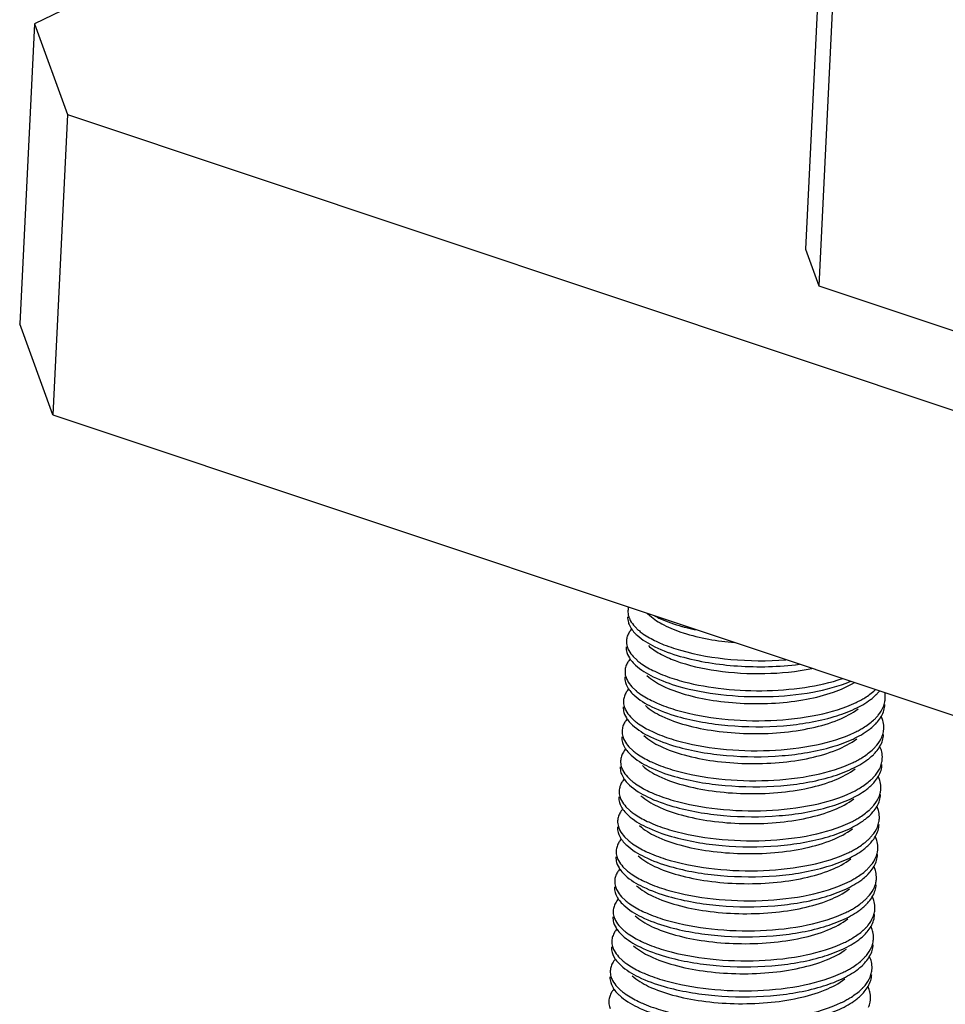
# Model space of a CAD drawing. Header units: millimetres. Extents: x -24622 to 2009, y -1603 to 2074.
# Tile 111 of 256: x -1473 to -1459, y 1072 to 1087. Entities that reach past the tile are written whole.
import ezdxf

# ---------------------------------------------------------------- set-up
doc = ezdxf.new("R2010")
doc.units = ezdxf.units.MM

msp = doc.modelspace()

# ---------------------------------------------------------------- linework, layer by layer
at = {"color": 7, "linetype": 'Continuous'}
for p, q in [((-1463.264, 1091.654), (-1473.018, 1086.938)), ((-1460.885, 1090.148), (-1461.212, 1083.484)), ((-1460.682, 1089.592), (-1461.009, 1082.927)), ((-1473.018, 1086.938), (-1473.243, 1082.342)), ((-1473.018, 1086.938), (-1472.51, 1085.548)), ((-1472.51, 1085.548), (-1472.735, 1080.951)), ((-1472.51, 1085.548), (-1428.479, 1070.841)), ((-1461.212, 1083.484), (-1461.009, 1082.927)), ((-1461.009, 1082.927), (-1436.992, 1074.905)), ((-1472.735, 1080.951), (-1473.243, 1082.342)), ((-1472.735, 1080.951), (-1428.704, 1066.244)), ((-1463.637, 1077.912), (-1463.596, 1077.875)), ((-1463.915, 1077.741), (-1463.887, 1077.687)), ((-1463.826, 1077.706), (-1463.768, 1077.649)), ((-1463.937, 1077.281), (-1463.91, 1077.228)), ((-1463.849, 1077.246), (-1463.79, 1077.19)), ((-1463.96, 1076.821), (-1463.932, 1076.768)), ((-1463.872, 1076.786), (-1463.813, 1076.73)), ((-1463.982, 1076.362), (-1463.955, 1076.308)), ((-1463.894, 1076.327), (-1463.835, 1076.27)), ((-1460.035, 1076.285), (-1460.055, 1076.336)), ((-1464.005, 1075.902), (-1463.977, 1075.849)), ((-1463.917, 1075.867), (-1463.858, 1075.811)), ((-1460.057, 1075.825), (-1460.078, 1075.877)), ((-1464.027, 1075.443), (-1464, 1075.389)), ((-1460.08, 1075.365), (-1460.1, 1075.417)), ((-1463.939, 1075.408), (-1463.88, 1075.351)), ((-1464.05, 1074.983), (-1464.023, 1074.929)), ((-1463.962, 1074.948), (-1463.903, 1074.891)), ((-1460.102, 1074.906), (-1460.123, 1074.957)), ((-1464.072, 1074.523), (-1464.045, 1074.47)), ((-1463.984, 1074.488), (-1463.925, 1074.432)), ((-1460.125, 1074.446), (-1460.145, 1074.498)), ((-1464.095, 1074.064), (-1464.068, 1074.01)), ((-1464.007, 1074.029), (-1463.948, 1073.972)), ((-1460.147, 1073.987), (-1460.168, 1074.038)), ((-1464.118, 1073.604), (-1464.09, 1073.551)), ((-1464.029, 1073.569), (-1463.97, 1073.512)), ((-1460.17, 1073.527), (-1460.19, 1073.579)), ((-1464.14, 1073.144), (-1464.113, 1073.091)), ((-1464.052, 1073.109), (-1463.993, 1073.053)), ((-1460.192, 1073.067), (-1460.213, 1073.119)), ((-1464.163, 1072.685), (-1464.135, 1072.631)), ((-1464.074, 1072.65), (-1464.016, 1072.593)), ((-1460.215, 1072.608), (-1460.236, 1072.659)), ((-1464.185, 1072.225), (-1464.158, 1072.172)), ((-1464.097, 1072.19), (-1464.038, 1072.134)), ((-1460.237, 1072.148), (-1460.258, 1072.2))]:
    msp.add_line(p, q, dxfattribs=at)
for centre, radius, start, end in [((-1463.56, 1077.403), 0.414, 139.821, 144.6456), ((-1463.329, 1078.078), 0.684, 224.8372, 227.3741), ((-1463.239, 1078.266), 0.812, 229.4182, 230.5251), ((-1463.582, 1076.943), 0.414, 139.821, 144.6456), ((-1463.352, 1077.619), 0.684, 224.8372, 227.3741), ((-1463.262, 1077.806), 0.812, 229.4182, 230.5251), ((-1463.605, 1076.484), 0.414, 139.821, 144.6456), ((-1463.374, 1077.159), 0.684, 224.8372, 227.3741), ((-1463.284, 1077.347), 0.812, 229.4182, 230.5251), ((-1460.692, 1077.331), 0.807, 312.1294, 313.3758), ((-1460.642, 1077.183), 0.73, 314.6681, 316.2816), ((-1460.587, 1077.132), 0.654, 316.22, 321.5109), ((-1461.139, 1078.002), 1.617, 295.6486, 298.4696), ((-1460.362, 1076.622), 0.37, 349.088, 357.1835), ((-1463.627, 1076.024), 0.414, 139.821, 144.6456), ((-1463.397, 1076.7), 0.684, 224.8372, 227.3741), ((-1463.307, 1076.887), 0.812, 229.4182, 230.5251), ((-1460.688, 1076.844), 0.77, 312.0888, 315.9431), ((-1460.665, 1076.724), 0.73, 314.6681, 316.2816), ((-1461.162, 1077.543), 1.617, 295.6486, 298.4696), ((-1460.384, 1076.163), 0.37, 349.088, 357.1835), ((-1463.65, 1075.564), 0.414, 139.821, 144.6456), ((-1463.419, 1076.24), 0.684, 224.8372, 227.3741), ((-1463.329, 1076.427), 0.812, 229.4182, 230.5251), ((-1460.711, 1076.384), 0.77, 312.0888, 315.9431), ((-1460.687, 1076.264), 0.73, 314.6681, 316.2816), ((-1461.184, 1077.083), 1.617, 295.6486, 298.4696), ((-1460.407, 1075.703), 0.37, 349.088, 357.1835), ((-1463.672, 1075.105), 0.414, 139.821, 144.6456), ((-1463.442, 1075.78), 0.684, 224.8372, 227.3741), ((-1463.352, 1075.968), 0.812, 229.4182, 230.5251), ((-1460.733, 1075.925), 0.77, 312.0888, 315.9431), ((-1460.71, 1075.804), 0.73, 314.6681, 316.2816), ((-1461.207, 1076.623), 1.617, 295.6486, 298.4696), ((-1460.429, 1075.243), 0.37, 349.088, 357.1835), ((-1463.695, 1074.645), 0.414, 139.821, 144.6456), ((-1463.465, 1075.321), 0.684, 224.8372, 227.3741), ((-1463.375, 1075.508), 0.812, 229.4182, 230.5251), ((-1460.756, 1075.465), 0.77, 312.0888, 315.9431), ((-1460.732, 1075.345), 0.73, 314.6681, 316.2816), ((-1461.229, 1076.164), 1.617, 295.6486, 298.4696), ((-1460.452, 1074.784), 0.37, 349.088, 357.1835), ((-1463.717, 1074.185), 0.414, 139.821, 144.6456), ((-1463.487, 1074.861), 0.684, 224.8372, 227.3741), ((-1463.397, 1075.048), 0.812, 229.4182, 230.5251), ((-1460.779, 1075.005), 0.77, 312.0888, 315.9431), ((-1460.755, 1074.885), 0.73, 314.6681, 316.2816), ((-1461.252, 1075.704), 1.617, 295.6486, 298.4696), ((-1460.474, 1074.324), 0.37, 349.088, 357.1835), ((-1463.74, 1073.726), 0.414, 139.821, 144.6456), ((-1463.51, 1074.401), 0.684, 224.8372, 227.3741), ((-1463.42, 1074.589), 0.812, 229.4182, 230.5251), ((-1460.801, 1074.546), 0.77, 312.0888, 315.9431), ((-1460.777, 1074.425), 0.73, 314.6681, 316.2816), ((-1461.274, 1075.245), 1.617, 295.6486, 298.4696), ((-1460.497, 1073.864), 0.37, 349.088, 357.1835), ((-1463.763, 1073.266), 0.414, 139.821, 144.6456), ((-1463.532, 1073.942), 0.684, 224.8372, 227.3741), ((-1463.442, 1074.129), 0.812, 229.4182, 230.5251), ((-1460.824, 1074.086), 0.77, 312.0888, 315.9431), ((-1460.8, 1073.966), 0.73, 314.6681, 316.2816), ((-1461.297, 1074.785), 1.617, 295.6486, 298.4696), ((-1460.519, 1073.405), 0.37, 349.088, 357.1835), ((-1463.785, 1072.807), 0.414, 139.821, 144.6456), ((-1463.465, 1073.67), 0.812, 229.4182, 230.5251), ((-1460.846, 1073.626), 0.77, 312.0888, 315.9431), ((-1460.822, 1073.506), 0.73, 314.6681, 316.2816), ((-1463.555, 1073.482), 0.684, 224.8372, 227.3741), ((-1461.319, 1074.325), 1.617, 295.6486, 298.4696), ((-1460.542, 1072.945), 0.37, 349.088, 357.1835), ((-1463.808, 1072.347), 0.414, 139.821, 144.6456), ((-1463.487, 1073.21), 0.812, 229.4182, 230.5251), ((-1460.869, 1073.167), 0.77, 312.0888, 315.9431), ((-1463.577, 1073.023), 0.684, 224.8372, 227.3741), ((-1461.342, 1073.866), 1.617, 295.6486, 298.4696), ((-1460.845, 1073.047), 0.73, 314.6681, 316.2816), ((-1460.564, 1072.486), 0.37, 349.088, 357.1835), ((-1463.83, 1071.887), 0.414, 139.821, 144.6456), ((-1463.51, 1072.75), 0.812, 229.4182, 230.5251), ((-1460.891, 1072.707), 0.77, 312.0888, 315.9431), ((-1463.6, 1072.563), 0.684, 224.8372, 227.3741), ((-1461.364, 1073.406), 1.617, 295.6486, 298.4696), ((-1460.867, 1072.587), 0.73, 314.6681, 316.2816), ((-1460.587, 1072.026), 0.37, 349.088, 357.1835)]:
    msp.add_arc(centre, radius, start, end, dxfattribs=at)
for points, start_tangent, end_tangent in [([(-1463.922, 1078.007), (-1463.931, 1077.949)], (-0.274673, -0.961538), (-0.048761, -0.99881)), ([(-1463.936, 1077.857), (-1463.925, 1077.77), (-1463.915, 1077.741)], (-0.048761, -0.99881), (0.37737, -0.926062)), ([(-1463.931, 1077.949), (-1463.92, 1077.862), (-1463.91, 1077.833)], (-0.048761, -0.99881), (0.37737, -0.926062)), ([(-1463.91, 1077.833), (-1463.895, 1077.801), (-1463.826, 1077.706)], (0.37737, -0.926062), (0.676472, -0.736469)), ([(-1463.596, 1077.875), (-1463.384, 1077.732), (-1463.084, 1077.611), (-1462.296, 1077.462)], (0.735477, -0.677549), (0.996517, -0.083387)), ([(-1463.527, 1077.872), (-1463.434, 1077.827), (-1463.107, 1077.71)], (0.889108, -0.457698), (0.961024, -0.276464)), ([(-1463.887, 1077.687), (-1463.872, 1077.664), (-1463.814, 1077.596)], (0.526052, -0.850452), (0.704812, -0.709394)), ([(-1463.107, 1077.71), (-1463.057, 1077.696), (-1462.899, 1077.658)], (0.961024, -0.276464), (0.976303, -0.216409)), ([(-1463.941, 1077.558), (-1463.954, 1077.489)], (-0.31537, -0.948969), (-0.048761, -0.99881)), ([(-1463.897, 1077.642), (-1463.911, 1077.622), (-1463.941, 1077.558)], (-0.577811, -0.816171), (-0.31537, -0.948969)), ([(-1463.792, 1077.575), (-1463.521, 1077.398), (-1463.13, 1077.251)], (0.735524, -0.677498), (0.961024, -0.276464)), ([(-1463.756, 1077.639), (-1463.702, 1077.598), (-1463.5, 1077.482)], (0.771848, -0.635807), (0.902338, -0.43103)), ([(-1463.958, 1077.397), (-1463.947, 1077.31), (-1463.937, 1077.281)], (-0.048761, -0.99881), (0.37737, -0.926062)), ([(-1463.954, 1077.489), (-1463.943, 1077.402), (-1463.933, 1077.373)], (-0.048761, -0.99881), (0.37737, -0.926062)), ([(-1463.619, 1077.415), (-1463.445, 1077.293), (-1463.206, 1077.185), (-1462.575, 1077.032), (-1461.835, 1076.988), (-1461.114, 1077.066)], (0.735477, -0.677549), (0.979312, 0.202355)), ([(-1463.5, 1077.482), (-1463.415, 1077.444), (-1463.125, 1077.343)], (0.902338, -0.43103), (0.961024, -0.276464)), ([(-1463.933, 1077.373), (-1463.918, 1077.341), (-1463.849, 1077.246)], (0.37737, -0.926062), (0.676472, -0.736469)), ([(-1463.91, 1077.228), (-1463.895, 1077.205), (-1463.837, 1077.137)], (0.526052, -0.850452), (0.704812, -0.709394)), ([(-1463.13, 1077.251), (-1462.254, 1077.104), (-1461.305, 1077.129)], (0.961024, -0.276464), (0.992149, 0.125064)), ([(-1463.125, 1077.343), (-1462.358, 1077.205), (-1461.515, 1077.199)], (0.961024, -0.276464), (0.996934, 0.078247)), ([(-1463.963, 1077.099), (-1463.976, 1077.03)], (-0.31537, -0.948969), (-0.048761, -0.99881)), ([(-1463.92, 1077.183), (-1463.933, 1077.162), (-1463.963, 1077.099)], (-0.577811, -0.816171), (-0.31537, -0.948969)), ([(-1463.815, 1077.116), (-1463.543, 1076.938), (-1463.152, 1076.791)], (0.735524, -0.677498), (0.961024, -0.276464)), ([(-1463.778, 1077.179), (-1463.724, 1077.138), (-1463.522, 1077.022)], (0.771848, -0.635807), (0.902338, -0.43103)), ([(-1463.981, 1076.938), (-1463.97, 1076.851), (-1463.96, 1076.821)], (-0.048761, -0.99881), (0.37737, -0.926062)), ([(-1463.976, 1077.03), (-1463.966, 1076.942), (-1463.955, 1076.913)], (-0.048761, -0.99881), (0.37737, -0.926062)), ([(-1463.641, 1076.956), (-1463.401, 1076.799), (-1463.055, 1076.669), (-1462.629, 1076.577), (-1462.154, 1076.531), (-1461.197, 1076.595), (-1460.786, 1076.702), (-1460.462, 1076.852)], (0.735477, -0.677549), (0.849902, 0.526941)), ([(-1463.522, 1077.022), (-1463.438, 1076.984), (-1463.148, 1076.883)], (0.902338, -0.43103), (0.961024, -0.276464)), ([(-1463.955, 1076.913), (-1463.94, 1076.881), (-1463.872, 1076.786)], (0.37737, -0.926062), (0.676472, -0.736469)), ([(-1463.152, 1076.791), (-1462.51, 1076.666), (-1461.796, 1076.635), (-1461.102, 1076.704), (-1460.518, 1076.87)], (0.961024, -0.276464), (0.924018, 0.382349)), ([(-1463.148, 1076.883), (-1462.548, 1076.763), (-1461.881, 1076.725), (-1461.222, 1076.776), (-1460.645, 1076.912)], (0.961024, -0.276464), (0.94588, 0.324516)), ([(-1463.986, 1076.639), (-1463.999, 1076.57)], (-0.31537, -0.948969), (-0.048761, -0.99881)), ([(-1463.942, 1076.723), (-1463.956, 1076.702), (-1463.986, 1076.639)], (-0.577811, -0.816171), (-0.31537, -0.948969)), ([(-1463.932, 1076.768), (-1463.917, 1076.745), (-1463.859, 1076.677)], (0.526052, -0.850452), (0.704812, -0.709394)), ([(-1463.837, 1076.656), (-1463.566, 1076.478), (-1463.175, 1076.331)], (0.735524, -0.677498), (0.961024, -0.276464)), ([(-1463.801, 1076.72), (-1463.747, 1076.679), (-1463.545, 1076.562)], (0.771848, -0.635807), (0.902338, -0.43103)), ([(-1460.368, 1076.581), (-1460.307, 1076.617), (-1460.15, 1076.732)], (0.878776, 0.477234), (0.741573, 0.670872)), ([(-1460.218, 1076.588), (-1460.194, 1076.607), (-1460.129, 1076.664)], (0.798461, 0.602046), (0.711096, 0.703095)), ([(-1459.992, 1076.604), (-1460, 1076.699)], (0.048797, 0.998809), (-0.204533, 0.97886)), ([(-1464.003, 1076.478), (-1463.993, 1076.391), (-1463.982, 1076.362)], (-0.048761, -0.99881), (0.37737, -0.926062)), ([(-1463.999, 1076.57), (-1463.988, 1076.483), (-1463.978, 1076.454)], (-0.048761, -0.99881), (0.37737, -0.926062)), ([(-1463.664, 1076.496), (-1463.412, 1076.334), (-1463.047, 1076.201), (-1462.598, 1076.11), (-1462.101, 1076.069), (-1461.594, 1076.084), (-1461.118, 1076.156), (-1460.711, 1076.279), (-1460.406, 1076.446)], (0.735477, -0.677549), (0.798212, 0.602377)), ([(-1463.545, 1076.562), (-1463.46, 1076.524), (-1463.17, 1076.423)], (0.902338, -0.43103), (0.961024, -0.276464)), ([(-1463.175, 1076.331), (-1462.4, 1076.193), (-1461.548, 1076.189), (-1460.774, 1076.328), (-1460.461, 1076.445), (-1460.218, 1076.588)], (0.961024, -0.276464), (0.798461, 0.602046)), ([(-1463.17, 1076.423), (-1462.493, 1076.294), (-1461.742, 1076.269), (-1461.024, 1076.356), (-1460.439, 1076.545)], (0.961024, -0.276464), (0.901202, 0.4334)), ([(-1460.135, 1076.309), (-1460.099, 1076.349), (-1460.022, 1076.475)], (0.694786, 0.719217), (0.385657, 0.922642)), ([(-1460.022, 1076.475), (-1459.999, 1076.552)], (0.385657, 0.922642), (0.18914, 0.98195)), ([(-1460.012, 1076.424), (-1459.997, 1076.512)], (0.28417, 0.958774), (0.048797, 0.998809)), ([(-1463.978, 1076.454), (-1463.963, 1076.422), (-1463.894, 1076.327)], (0.37737, -0.926062), (0.676472, -0.736469)), ([(-1460.137, 1076.219), (-1460.112, 1076.247), (-1460.051, 1076.334)], (0.691016, 0.72284), (0.493567, 0.869708)), ([(-1460.051, 1076.334), (-1460.012, 1076.424)], (0.493567, 0.869708), (0.28417, 0.958774)), ([(-1464.008, 1076.18), (-1464.021, 1076.11)], (-0.31537, -0.948969), (-0.048761, -0.99881)), ([(-1463.965, 1076.263), (-1463.979, 1076.243), (-1464.008, 1076.18)], (-0.577811, -0.816171), (-0.31537, -0.948969)), ([(-1463.955, 1076.308), (-1463.94, 1076.285), (-1463.882, 1076.217)], (0.526052, -0.850452), (0.704812, -0.709394)), ([(-1463.86, 1076.196), (-1463.588, 1076.019), (-1463.197, 1075.872)], (0.735524, -0.677498), (0.961024, -0.276464)), ([(-1463.823, 1076.26), (-1463.769, 1076.219), (-1463.567, 1076.103)], (0.771848, -0.635807), (0.902338, -0.43103)), ([(-1460.391, 1076.122), (-1460.329, 1076.157), (-1460.173, 1076.273)], (0.878776, 0.477234), (0.741573, 0.670872)), ([(-1460.24, 1076.129), (-1460.216, 1076.147), (-1460.152, 1076.205)], (0.798461, 0.602046), (0.711096, 0.703095)), ([(-1460.015, 1076.144), (-1460.025, 1076.25), (-1460.035, 1076.285)], (0.048797, 0.998809), (-0.313223, 0.94968)), ([(-1464.026, 1076.019), (-1464.015, 1075.931), (-1464.005, 1075.902)], (-0.048761, -0.99881), (0.37737, -0.926062)), ([(-1464.021, 1076.11), (-1464.011, 1076.023), (-1464, 1075.994)], (-0.048761, -0.99881), (0.37737, -0.926062)), ([(-1463.686, 1076.037), (-1463.435, 1075.874), (-1463.07, 1075.741), (-1462.621, 1075.65), (-1462.123, 1075.61), (-1461.616, 1075.625), (-1461.141, 1075.696), (-1460.734, 1075.819), (-1460.429, 1075.987)], (0.735477, -0.677549), (0.798212, 0.602377)), ([(-1463.567, 1076.103), (-1463.483, 1076.065), (-1463.193, 1075.964)], (0.902338, -0.43103), (0.961024, -0.276464)), ([(-1463.197, 1075.872), (-1462.422, 1075.733), (-1461.571, 1075.73), (-1460.797, 1075.868), (-1460.484, 1075.985), (-1460.24, 1076.129)], (0.961024, -0.276464), (0.798461, 0.602046)), ([(-1463.193, 1075.964), (-1462.515, 1075.835), (-1461.764, 1075.81), (-1461.046, 1075.896), (-1460.462, 1076.085)], (0.961024, -0.276464), (0.901202, 0.4334)), ([(-1460.045, 1076.015), (-1460.021, 1076.093)], (0.385657, 0.922642), (0.18914, 0.98195)), ([(-1460.034, 1075.964), (-1460.019, 1076.052)], (0.28417, 0.958774), (0.048797, 0.998809)), ([(-1464, 1075.994), (-1463.985, 1075.962), (-1463.917, 1075.867)], (0.37737, -0.926062), (0.676472, -0.736469)), ([(-1460.16, 1075.76), (-1460.134, 1075.788), (-1460.073, 1075.874)], (0.691016, 0.72284), (0.493567, 0.869708)), ([(-1460.158, 1075.849), (-1460.122, 1075.889), (-1460.045, 1076.015)], (0.694786, 0.719217), (0.385657, 0.922642)), ([(-1460.073, 1075.874), (-1460.034, 1075.964)], (0.493567, 0.869708), (0.28417, 0.958774)), ([(-1464.031, 1075.72), (-1464.044, 1075.651)], (-0.31537, -0.948969), (-0.048761, -0.99881)), ([(-1463.987, 1075.804), (-1464.001, 1075.783), (-1464.031, 1075.72)], (-0.577811, -0.816171), (-0.31537, -0.948969)), ([(-1463.977, 1075.849), (-1463.962, 1075.826), (-1463.904, 1075.758)], (0.526052, -0.850452), (0.704812, -0.709394)), ([(-1463.883, 1075.737), (-1463.611, 1075.559), (-1463.22, 1075.412)], (0.735524, -0.677498), (0.961024, -0.276464)), ([(-1463.846, 1075.801), (-1463.792, 1075.759), (-1463.59, 1075.643)], (0.771848, -0.635807), (0.902338, -0.43103)), ([(-1460.414, 1075.662), (-1460.352, 1075.698), (-1460.195, 1075.813)], (0.878776, 0.477234), (0.741573, 0.670872)), ([(-1460.263, 1075.669), (-1460.239, 1075.688), (-1460.174, 1075.745)], (0.798461, 0.602046), (0.711096, 0.703095)), ([(-1460.037, 1075.685), (-1460.047, 1075.79), (-1460.057, 1075.825)], (0.048797, 0.998809), (-0.313223, 0.94968)), ([(-1464.044, 1075.651), (-1464.033, 1075.564), (-1464.023, 1075.534)], (-0.048761, -0.99881), (0.37737, -0.926062)), ([(-1463.709, 1075.577), (-1463.457, 1075.414), (-1463.093, 1075.281), (-1462.643, 1075.19), (-1462.146, 1075.15), (-1461.639, 1075.165), (-1461.163, 1075.236), (-1460.757, 1075.36), (-1460.451, 1075.527)], (0.735477, -0.677549), (0.798212, 0.602377)), ([(-1463.59, 1075.643), (-1463.505, 1075.605), (-1463.215, 1075.504)], (0.902338, -0.43103), (0.961024, -0.276464)), ([(-1463.22, 1075.412), (-1462.445, 1075.274), (-1461.593, 1075.27), (-1460.819, 1075.408), (-1460.507, 1075.526), (-1460.263, 1075.669)], (0.961024, -0.276464), (0.798461, 0.602046)), ([(-1463.215, 1075.504), (-1462.538, 1075.375), (-1461.787, 1075.35), (-1461.069, 1075.436), (-1460.484, 1075.626)], (0.961024, -0.276464), (0.901202, 0.4334)), ([(-1460.067, 1075.555), (-1460.044, 1075.633)], (0.385657, 0.922642), (0.18914, 0.98195)), ([(-1460.057, 1075.505), (-1460.042, 1075.593)], (0.28417, 0.958774), (0.048797, 0.998809)), ([(-1464.048, 1075.559), (-1464.038, 1075.472), (-1464.027, 1075.443)], (-0.048761, -0.99881), (0.37737, -0.926062)), ([(-1464.023, 1075.534), (-1464.008, 1075.502), (-1463.939, 1075.408)], (0.37737, -0.926062), (0.676472, -0.736469)), ([(-1460.18, 1075.389), (-1460.144, 1075.43), (-1460.067, 1075.555)], (0.694786, 0.719217), (0.385657, 0.922642)), ([(-1460.096, 1075.414), (-1460.057, 1075.505)], (0.493567, 0.869708), (0.28417, 0.958774)), ([(-1464.01, 1075.344), (-1464.024, 1075.324), (-1464.053, 1075.26)], (-0.577811, -0.816171), (-0.31537, -0.948969)), ([(-1464, 1075.389), (-1463.985, 1075.366), (-1463.927, 1075.298)], (0.526052, -0.850452), (0.704812, -0.709394)), ([(-1463.905, 1075.277), (-1463.633, 1075.099), (-1463.242, 1074.953)], (0.735524, -0.677498), (0.961024, -0.276464)), ([(-1463.868, 1075.341), (-1463.814, 1075.3), (-1463.613, 1075.183)], (0.771848, -0.635807), (0.902338, -0.43103)), ([(-1460.436, 1075.202), (-1460.374, 1075.238), (-1460.218, 1075.353)], (0.878776, 0.477234), (0.741573, 0.670872)), ([(-1460.285, 1075.209), (-1460.261, 1075.228), (-1460.197, 1075.285)], (0.798461, 0.602046), (0.711096, 0.703095)), ([(-1460.182, 1075.3), (-1460.157, 1075.328), (-1460.096, 1075.414)], (0.691016, 0.72284), (0.493567, 0.869708)), ([(-1460.06, 1075.225), (-1460.07, 1075.33), (-1460.08, 1075.365)], (0.048797, 0.998809), (-0.313223, 0.94968)), ([(-1464.066, 1075.191), (-1464.056, 1075.104), (-1464.045, 1075.075)], (-0.048761, -0.99881), (0.37737, -0.926062)), ([(-1464.053, 1075.26), (-1464.066, 1075.191)], (-0.31537, -0.948969), (-0.048761, -0.99881)), ([(-1463.732, 1075.117), (-1463.48, 1074.955), (-1463.115, 1074.822), (-1462.666, 1074.731), (-1462.168, 1074.69), (-1461.661, 1074.706), (-1461.186, 1074.777), (-1460.779, 1074.9), (-1460.474, 1075.067)], (0.735477, -0.677549), (0.798207, 0.602384)), ([(-1463.613, 1075.183), (-1463.528, 1075.146), (-1463.238, 1075.045)], (0.902338, -0.43103), (0.961024, -0.276464)), ([(-1463.242, 1074.953), (-1462.467, 1074.814), (-1461.616, 1074.811), (-1460.842, 1074.949), (-1460.529, 1075.066), (-1460.285, 1075.209)], (0.961024, -0.276464), (0.798461, 0.602046)), ([(-1463.238, 1075.045), (-1462.56, 1074.915), (-1461.809, 1074.89), (-1461.091, 1074.977), (-1460.507, 1075.166)], (0.961024, -0.276464), (0.901202, 0.4334)), ([(-1460.09, 1075.096), (-1460.066, 1075.173)], (0.385657, 0.922642), (0.18914, 0.98195)), ([(-1460.08, 1075.045), (-1460.064, 1075.133)], (0.28417, 0.958774), (0.048797, 0.998809)), ([(-1464.071, 1075.099), (-1464.06, 1075.012), (-1464.05, 1074.983)], (-0.048761, -0.99881), (0.37737, -0.926062)), ([(-1464.045, 1075.075), (-1464.03, 1075.043), (-1463.962, 1074.948)], (0.37737, -0.926062), (0.676472, -0.736469)), ([(-1460.203, 1074.93), (-1460.167, 1074.97), (-1460.09, 1075.096)], (0.694786, 0.719217), (0.385657, 0.922642)), ([(-1460.118, 1074.955), (-1460.08, 1075.045)], (0.493567, 0.869708), (0.28417, 0.958774)), ([(-1464.033, 1074.885), (-1464.046, 1074.864), (-1464.076, 1074.801)], (-0.577811, -0.816171), (-0.31537, -0.948969)), ([(-1464.023, 1074.929), (-1464.007, 1074.906), (-1463.949, 1074.838)], (0.526052, -0.850452), (0.704812, -0.709394)), ([(-1463.928, 1074.817), (-1463.656, 1074.64), (-1463.265, 1074.493)], (0.735524, -0.677498), (0.961024, -0.276464)), ([(-1463.891, 1074.881), (-1463.837, 1074.84), (-1463.635, 1074.724)], (0.771848, -0.635807), (0.902338, -0.43103)), ([(-1460.459, 1074.743), (-1460.397, 1074.778), (-1460.24, 1074.894)], (0.878776, 0.477234), (0.741573, 0.670872)), ([(-1460.308, 1074.75), (-1460.284, 1074.768), (-1460.219, 1074.826)], (0.798461, 0.602046), (0.711096, 0.703095)), ([(-1460.205, 1074.84), (-1460.18, 1074.868), (-1460.118, 1074.955)], (0.691016, 0.72284), (0.493567, 0.869708)), ([(-1460.082, 1074.766), (-1460.092, 1074.871), (-1460.102, 1074.906)], (0.048797, 0.998809), (-0.313223, 0.94968)), ([(-1464.089, 1074.732), (-1464.078, 1074.644), (-1464.068, 1074.615)], (-0.048761, -0.99881), (0.37737, -0.926062)), ([(-1464.076, 1074.801), (-1464.089, 1074.732)], (-0.31537, -0.948969), (-0.048761, -0.99881)), ([(-1463.635, 1074.724), (-1463.55, 1074.686), (-1463.26, 1074.585)], (0.902338, -0.43103), (0.961024, -0.276464)), ([(-1463.265, 1074.493), (-1462.49, 1074.354), (-1461.638, 1074.351), (-1460.865, 1074.489), (-1460.552, 1074.606), (-1460.308, 1074.75)], (0.961024, -0.276464), (0.798461, 0.602046)), ([(-1463.26, 1074.585), (-1462.583, 1074.456), (-1461.832, 1074.431), (-1461.114, 1074.517), (-1460.529, 1074.707)], (0.961024, -0.276464), (0.901202, 0.4334)), ([(-1460.112, 1074.636), (-1460.089, 1074.714)], (0.385657, 0.922642), (0.18914, 0.98195)), ([(-1460.102, 1074.585), (-1460.087, 1074.674)], (0.28417, 0.958774), (0.048797, 0.998809)), ([(-1464.093, 1074.64), (-1464.083, 1074.552), (-1464.072, 1074.523)], (-0.048761, -0.99881), (0.37737, -0.926062)), ([(-1464.068, 1074.615), (-1464.053, 1074.583), (-1463.984, 1074.488)], (0.37737, -0.926062), (0.676472, -0.736469)), ([(-1463.754, 1074.658), (-1463.502, 1074.495), (-1463.138, 1074.362), (-1462.688, 1074.271), (-1462.191, 1074.231), (-1461.684, 1074.246), (-1461.208, 1074.317), (-1460.802, 1074.441), (-1460.496, 1074.608)], (0.735477, -0.677549), (0.798212, 0.602377)), ([(-1460.225, 1074.47), (-1460.19, 1074.51), (-1460.112, 1074.636)], (0.694786, 0.719217), (0.385657, 0.922642)), ([(-1460.141, 1074.495), (-1460.102, 1074.585)], (0.493567, 0.869708), (0.28417, 0.958774)), ([(-1464.055, 1074.425), (-1464.069, 1074.404), (-1464.098, 1074.341)], (-0.577811, -0.816171), (-0.31537, -0.948969)), ([(-1464.045, 1074.47), (-1464.03, 1074.447), (-1463.972, 1074.379)], (0.526052, -0.850452), (0.704812, -0.709394)), ([(-1463.913, 1074.422), (-1463.859, 1074.38), (-1463.658, 1074.264)], (0.771848, -0.635807), (0.902338, -0.43103)), ([(-1460.481, 1074.283), (-1460.419, 1074.319), (-1460.263, 1074.434)], (0.878776, 0.477234), (0.741573, 0.670872)), ([(-1460.33, 1074.29), (-1460.307, 1074.309), (-1460.242, 1074.366)], (0.798461, 0.602046), (0.711096, 0.703095)), ([(-1460.227, 1074.381), (-1460.202, 1074.409), (-1460.141, 1074.495)], (0.691016, 0.72284), (0.493567, 0.869708)), ([(-1460.105, 1074.306), (-1460.115, 1074.411), (-1460.125, 1074.446)], (0.048797, 0.998809), (-0.313223, 0.94968)), ([(-1464.111, 1074.272), (-1464.101, 1074.185), (-1464.091, 1074.156)], (-0.048761, -0.99881), (0.37737, -0.926062)), ([(-1464.098, 1074.341), (-1464.111, 1074.272)], (-0.31537, -0.948969), (-0.048761, -0.99881)), ([(-1463.95, 1074.358), (-1463.678, 1074.18), (-1463.288, 1074.033)], (0.735524, -0.677498), (0.961024, -0.276464)), ([(-1463.658, 1074.264), (-1463.573, 1074.226), (-1463.283, 1074.125)], (0.902338, -0.43103), (0.961024, -0.276464)), ([(-1463.288, 1074.033), (-1462.512, 1073.895), (-1461.661, 1073.891), (-1460.887, 1074.03), (-1460.574, 1074.147), (-1460.33, 1074.29)], (0.961024, -0.276464), (0.798461, 0.602046)), ([(-1463.283, 1074.125), (-1462.605, 1073.996), (-1461.855, 1073.971), (-1461.136, 1074.058), (-1460.552, 1074.247)], (0.961024, -0.276464), (0.901202, 0.4334)), ([(-1460.135, 1074.176), (-1460.111, 1074.254)], (0.385657, 0.922642), (0.18914, 0.98195)), ([(-1460.125, 1074.126), (-1460.11, 1074.214)], (0.28417, 0.958774), (0.048797, 0.998809)), ([(-1464.116, 1074.18), (-1464.105, 1074.093), (-1464.095, 1074.064)], (-0.048761, -0.99881), (0.37737, -0.926062)), ([(-1464.091, 1074.156), (-1464.075, 1074.124), (-1464.007, 1074.029)], (0.37737, -0.926062), (0.676472, -0.736469)), ([(-1463.777, 1074.198), (-1463.525, 1074.035), (-1463.16, 1073.903), (-1462.711, 1073.811), (-1462.213, 1073.771), (-1461.706, 1073.786), (-1461.231, 1073.858), (-1460.824, 1073.981), (-1460.519, 1074.148)], (0.735477, -0.677549), (0.798212, 0.602377)), ([(-1460.248, 1074.01), (-1460.212, 1074.051), (-1460.135, 1074.176)], (0.694786, 0.719217), (0.385657, 0.922642)), ([(-1460.163, 1074.036), (-1460.125, 1074.126)], (0.493567, 0.869708), (0.28417, 0.958774)), ([(-1464.078, 1073.965), (-1464.091, 1073.945), (-1464.121, 1073.881)], (-0.577811, -0.816171), (-0.31537, -0.948969)), ([(-1464.068, 1074.01), (-1464.052, 1073.987), (-1463.995, 1073.919)], (0.526052, -0.850452), (0.704812, -0.709394)), ([(-1463.936, 1073.962), (-1463.882, 1073.921), (-1463.68, 1073.805)], (0.771848, -0.635807), (0.902338, -0.43103)), ([(-1460.504, 1073.824), (-1460.442, 1073.859), (-1460.285, 1073.974)], (0.878776, 0.477234), (0.741573, 0.670872)), ([(-1460.25, 1073.921), (-1460.225, 1073.949), (-1460.163, 1074.036)], (0.691016, 0.72284), (0.493567, 0.869708)), ([(-1460.128, 1073.846), (-1460.137, 1073.951), (-1460.147, 1073.987)], (0.048797, 0.998809), (-0.313223, 0.94968)), ([(-1464.134, 1073.812), (-1464.123, 1073.725), (-1464.113, 1073.696)], (-0.048761, -0.99881), (0.37737, -0.926062)), ([(-1464.121, 1073.881), (-1464.134, 1073.812)], (-0.31537, -0.948969), (-0.048761, -0.99881)), ([(-1463.973, 1073.898), (-1463.701, 1073.721), (-1463.31, 1073.574)], (0.735524, -0.677498), (0.961024, -0.276464)), ([(-1463.68, 1073.805), (-1463.596, 1073.767), (-1463.306, 1073.666)], (0.902338, -0.43103), (0.961024, -0.276464)), ([(-1463.31, 1073.574), (-1462.535, 1073.435), (-1461.684, 1073.432), (-1460.91, 1073.57), (-1460.597, 1073.687), (-1460.353, 1073.83)], (0.961024, -0.276464), (0.798461, 0.602046)), ([(-1463.306, 1073.666), (-1462.628, 1073.537), (-1461.877, 1073.512), (-1461.159, 1073.598), (-1460.575, 1073.787)], (0.961024, -0.276464), (0.901202, 0.4334)), ([(-1460.353, 1073.83), (-1460.329, 1073.849), (-1460.264, 1073.907)], (0.798461, 0.602046), (0.711096, 0.703095)), ([(-1460.157, 1073.717), (-1460.134, 1073.794)], (0.385657, 0.922642), (0.18914, 0.98195)), ([(-1464.138, 1073.72), (-1464.128, 1073.633), (-1464.118, 1073.604)], (-0.048761, -0.99881), (0.37737, -0.926062)), ([(-1464.113, 1073.696), (-1464.098, 1073.664), (-1464.029, 1073.569)], (0.37737, -0.926062), (0.676472, -0.736469)), ([(-1463.799, 1073.738), (-1463.548, 1073.576), (-1463.183, 1073.443), (-1462.734, 1073.352), (-1462.236, 1073.311), (-1461.729, 1073.327), (-1461.253, 1073.398), (-1460.847, 1073.521), (-1460.541, 1073.688)], (0.735477, -0.677549), (0.798212, 0.602377)), ([(-1460.271, 1073.551), (-1460.235, 1073.591), (-1460.157, 1073.717)], (0.694786, 0.719217), (0.385657, 0.922642)), ([(-1460.186, 1073.576), (-1460.147, 1073.666)], (0.493567, 0.869708), (0.28417, 0.958774)), ([(-1460.147, 1073.666), (-1460.132, 1073.754)], (0.28417, 0.958774), (0.048797, 0.998809)), ([(-1464.1, 1073.506), (-1464.114, 1073.485), (-1464.143, 1073.422)], (-0.577811, -0.816171), (-0.31537, -0.948969)), ([(-1464.09, 1073.551), (-1464.075, 1073.528), (-1464.017, 1073.46)], (0.526052, -0.850452), (0.704812, -0.709394)), ([(-1463.958, 1073.502), (-1463.904, 1073.461), (-1463.703, 1073.345)], (0.771848, -0.635807), (0.902338, -0.43103)), ([(-1460.526, 1073.364), (-1460.464, 1073.4), (-1460.308, 1073.515)], (0.878776, 0.477234), (0.741573, 0.670872)), ([(-1460.272, 1073.462), (-1460.247, 1073.49), (-1460.186, 1073.576)], (0.691016, 0.72284), (0.493567, 0.869708)), ([(-1460.15, 1073.387), (-1460.16, 1073.492), (-1460.17, 1073.527)], (0.048797, 0.998809), (-0.313223, 0.94968)), ([(-1464.157, 1073.353), (-1464.146, 1073.265), (-1464.136, 1073.236)], (-0.048761, -0.99881), (0.37737, -0.926062)), ([(-1464.143, 1073.422), (-1464.157, 1073.353)], (-0.31537, -0.948969), (-0.048761, -0.99881)), ([(-1463.995, 1073.439), (-1463.724, 1073.261), (-1463.333, 1073.114)], (0.735524, -0.677498), (0.961024, -0.276464)), ([(-1463.703, 1073.345), (-1463.618, 1073.307), (-1463.328, 1073.206)], (0.902338, -0.43103), (0.961024, -0.276464)), ([(-1463.333, 1073.114), (-1462.557, 1072.975), (-1461.706, 1072.972), (-1460.932, 1073.11), (-1460.619, 1073.227), (-1460.376, 1073.371)], (0.961024, -0.276464), (0.798461, 0.602046)), ([(-1463.328, 1073.206), (-1462.651, 1073.077), (-1461.9, 1073.052), (-1461.181, 1073.138), (-1460.597, 1073.328)], (0.961024, -0.276464), (0.901202, 0.4334)), ([(-1460.376, 1073.371), (-1460.352, 1073.389), (-1460.287, 1073.447)], (0.798461, 0.602046), (0.711096, 0.703095)), ([(-1460.18, 1073.257), (-1460.156, 1073.335)], (0.385657, 0.922642), (0.18914, 0.98195)), ([(-1464.161, 1073.261), (-1464.15, 1073.174), (-1464.14, 1073.144)], (-0.048761, -0.99881), (0.37737, -0.926062)), ([(-1464.136, 1073.236), (-1464.121, 1073.204), (-1464.052, 1073.109)], (0.37737, -0.926062), (0.676472, -0.736469)), ([(-1463.822, 1073.279), (-1463.57, 1073.116), (-1463.205, 1072.983), (-1462.756, 1072.892), (-1462.258, 1072.852), (-1461.751, 1072.867), (-1461.276, 1072.938), (-1460.869, 1073.062), (-1460.564, 1073.229)], (0.735477, -0.677549), (0.798207, 0.602384)), ([(-1460.293, 1073.091), (-1460.257, 1073.131), (-1460.18, 1073.257)], (0.694786, 0.719217), (0.385657, 0.922642)), ([(-1460.209, 1073.116), (-1460.17, 1073.207)], (0.493567, 0.869708), (0.28417, 0.958774)), ([(-1460.17, 1073.207), (-1460.155, 1073.295)], (0.28417, 0.958774), (0.048797, 0.998809)), ([(-1464.123, 1073.046), (-1464.136, 1073.025), (-1464.166, 1072.962)], (-0.577811, -0.816171), (-0.31537, -0.948969)), ([(-1464.113, 1073.091), (-1464.097, 1073.068), (-1464.04, 1073)], (0.526052, -0.850452), (0.704812, -0.709394)), ([(-1463.981, 1073.043), (-1463.927, 1073.002), (-1463.725, 1072.885)], (0.771848, -0.635807), (0.902338, -0.43103)), ([(-1460.549, 1072.904), (-1460.487, 1072.94), (-1460.33, 1073.055)], (0.878776, 0.477234), (0.741573, 0.670872)), ([(-1460.295, 1073.002), (-1460.27, 1073.03), (-1460.209, 1073.116)], (0.691016, 0.72284), (0.493567, 0.869708)), ([(-1460.173, 1072.927), (-1460.182, 1073.032), (-1460.192, 1073.067)], (0.048797, 0.998809), (-0.313223, 0.94968)), ([(-1464.179, 1072.893), (-1464.168, 1072.806), (-1464.158, 1072.777)], (-0.048761, -0.99881), (0.37737, -0.926062)), ([(-1464.166, 1072.962), (-1464.179, 1072.893)], (-0.31537, -0.948969), (-0.048761, -0.99881)), ([(-1464.018, 1072.979), (-1463.746, 1072.801), (-1463.355, 1072.654)], (0.735524, -0.677498), (0.961024, -0.276464)), ([(-1463.725, 1072.885), (-1463.641, 1072.847), (-1463.351, 1072.746)], (0.902338, -0.43103), (0.961024, -0.276464)), ([(-1463.355, 1072.654), (-1462.58, 1072.516), (-1461.729, 1072.512), (-1460.955, 1072.651), (-1460.642, 1072.768), (-1460.398, 1072.911)], (0.961024, -0.276464), (0.798461, 0.602046)), ([(-1463.351, 1072.746), (-1462.673, 1072.617), (-1461.922, 1072.592), (-1461.204, 1072.679), (-1460.62, 1072.868)], (0.961024, -0.276464), (0.901202, 0.4334)), ([(-1460.398, 1072.911), (-1460.374, 1072.93), (-1460.309, 1072.987)], (0.798461, 0.602046), (0.711096, 0.703095)), ([(-1460.202, 1072.798), (-1460.179, 1072.875)], (0.385657, 0.922642), (0.18914, 0.98195)), ([(-1464.184, 1072.801), (-1464.173, 1072.714), (-1464.163, 1072.685)], (-0.048761, -0.99881), (0.37737, -0.926062)), ([(-1464.158, 1072.777), (-1464.143, 1072.745), (-1464.074, 1072.65)], (0.37737, -0.926062), (0.676472, -0.736469)), ([(-1463.844, 1072.819), (-1463.593, 1072.657), (-1463.228, 1072.524), (-1462.779, 1072.433), (-1462.281, 1072.392), (-1461.774, 1072.407), (-1461.298, 1072.479), (-1460.892, 1072.602), (-1460.586, 1072.769)], (0.735477, -0.677549), (0.798212, 0.602377)), ([(-1460.316, 1072.632), (-1460.28, 1072.672), (-1460.202, 1072.798)], (0.694786, 0.719217), (0.385657, 0.922642)), ([(-1460.231, 1072.657), (-1460.192, 1072.747)], (0.493567, 0.869708), (0.28417, 0.958774)), ([(-1460.192, 1072.747), (-1460.177, 1072.835)], (0.28417, 0.958774), (0.048797, 0.998809)), ([(-1464.145, 1072.586), (-1464.159, 1072.566), (-1464.189, 1072.503)], (-0.577811, -0.816171), (-0.31537, -0.948969)), ([(-1464.135, 1072.631), (-1464.12, 1072.608), (-1464.062, 1072.54)], (0.526052, -0.850452), (0.704812, -0.709394)), ([(-1464.003, 1072.583), (-1463.949, 1072.542), (-1463.748, 1072.426)], (0.771848, -0.635807), (0.902338, -0.43103)), ([(-1460.571, 1072.445), (-1460.509, 1072.48), (-1460.353, 1072.596)], (0.878776, 0.477234), (0.741573, 0.670872)), ([(-1460.318, 1072.542), (-1460.292, 1072.57), (-1460.231, 1072.657)], (0.691016, 0.72284), (0.493567, 0.869708)), ([(-1460.195, 1072.467), (-1460.205, 1072.573), (-1460.215, 1072.608)], (0.048797, 0.998809), (-0.313223, 0.94968)), ([(-1464.202, 1072.433), (-1464.191, 1072.346), (-1464.181, 1072.317)], (-0.048761, -0.99881), (0.37737, -0.926062)), ([(-1464.189, 1072.503), (-1464.202, 1072.433)], (-0.31537, -0.948969), (-0.048761, -0.99881)), ([(-1464.04, 1072.519), (-1463.769, 1072.342), (-1463.378, 1072.195)], (0.735524, -0.677498), (0.961024, -0.276464)), ([(-1463.748, 1072.426), (-1463.663, 1072.388), (-1463.373, 1072.287)], (0.902338, -0.43103), (0.961024, -0.276464)), ([(-1463.378, 1072.195), (-1462.602, 1072.056), (-1461.751, 1072.053), (-1460.977, 1072.191), (-1460.664, 1072.308), (-1460.421, 1072.452)], (0.961024, -0.276464), (0.798461, 0.602046)), ([(-1463.373, 1072.287), (-1462.696, 1072.158), (-1461.945, 1072.133), (-1461.226, 1072.219), (-1460.642, 1072.408)], (0.961024, -0.276464), (0.901202, 0.4334)), ([(-1460.421, 1072.452), (-1460.397, 1072.47), (-1460.332, 1072.528)], (0.798461, 0.602046), (0.711096, 0.703095)), ([(-1460.225, 1072.338), (-1460.201, 1072.416)], (0.385657, 0.922642), (0.18914, 0.98195)), ([(-1464.206, 1072.342), (-1464.195, 1072.254), (-1464.185, 1072.225)], (-0.048761, -0.99881), (0.37737, -0.926062)), ([(-1464.181, 1072.317), (-1464.166, 1072.285), (-1464.097, 1072.19)], (0.37737, -0.926062), (0.676472, -0.736469)), ([(-1463.867, 1072.36), (-1463.615, 1072.197), (-1463.25, 1072.064), (-1462.801, 1071.973), (-1462.303, 1071.933), (-1461.797, 1071.948), (-1461.321, 1072.019), (-1460.914, 1072.142), (-1460.609, 1072.31)], (0.735477, -0.677549), (0.798212, 0.602377)), ([(-1460.338, 1072.172), (-1460.302, 1072.212), (-1460.225, 1072.338)], (0.694786, 0.719217), (0.385657, 0.922642)), ([(-1460.254, 1072.197), (-1460.215, 1072.287)], (0.493567, 0.869708), (0.28417, 0.958774)), ([(-1460.215, 1072.287), (-1460.2, 1072.375)], (0.28417, 0.958774), (0.048797, 0.998809)), ([(-1464.168, 1072.127), (-1464.181, 1072.106), (-1464.211, 1072.043)], (-0.577811, -0.816171), (-0.31537, -0.948969)), ([(-1464.158, 1072.172), (-1464.143, 1072.149), (-1464.085, 1072.081)], (0.526052, -0.850452), (0.704812, -0.709394)), ([(-1464.026, 1072.124), (-1463.972, 1072.082), (-1463.77, 1071.966)], (0.771848, -0.635807), (0.902338, -0.43103)), ([(-1460.594, 1071.985), (-1460.532, 1072.021), (-1460.375, 1072.136)], (0.878776, 0.477234), (0.741573, 0.670872)), ([(-1460.34, 1072.083), (-1460.315, 1072.111), (-1460.254, 1072.197)], (0.691016, 0.72284), (0.493567, 0.869708)), ([(-1460.218, 1072.008), (-1460.228, 1072.113), (-1460.237, 1072.148)], (0.048797, 0.998809), (-0.313223, 0.94968)), ([(-1464.224, 1071.974), (-1464.213, 1071.887), (-1464.203, 1071.857)], (-0.048761, -0.99881), (0.37737, -0.926062)), ([(-1464.211, 1072.043), (-1464.224, 1071.974)], (-0.31537, -0.948969), (-0.048761, -0.99881)), ([(-1464.063, 1072.06), (-1463.791, 1071.882), (-1463.4, 1071.735)], (0.735524, -0.677498), (0.961024, -0.276464)), ([(-1463.77, 1071.966), (-1463.686, 1071.928), (-1463.396, 1071.827)], (0.902338, -0.43103), (0.961024, -0.276464)), ([(-1463.4, 1071.735), (-1462.625, 1071.597), (-1461.774, 1071.593), (-1461, 1071.731), (-1460.687, 1071.849), (-1460.443, 1071.992)], (0.961024, -0.276464), (0.798461, 0.602046)), ([(-1463.396, 1071.827), (-1462.718, 1071.698), (-1461.967, 1071.673), (-1461.249, 1071.759), (-1460.665, 1071.949)], (0.961024, -0.276464), (0.901202, 0.4334)), ([(-1460.443, 1071.992), (-1460.419, 1072.011), (-1460.354, 1072.068)], (0.798461, 0.602046), (0.711096, 0.703095)), ([(-1460.248, 1071.878), (-1460.224, 1071.956)], (0.385657, 0.922642), (0.18914, 0.98195))]:
    msp.add_spline(points, degree=3, dxfattribs=dict(at, start_tangent=start_tangent, end_tangent=end_tangent))

doc.saveas('drawing.dxf')
